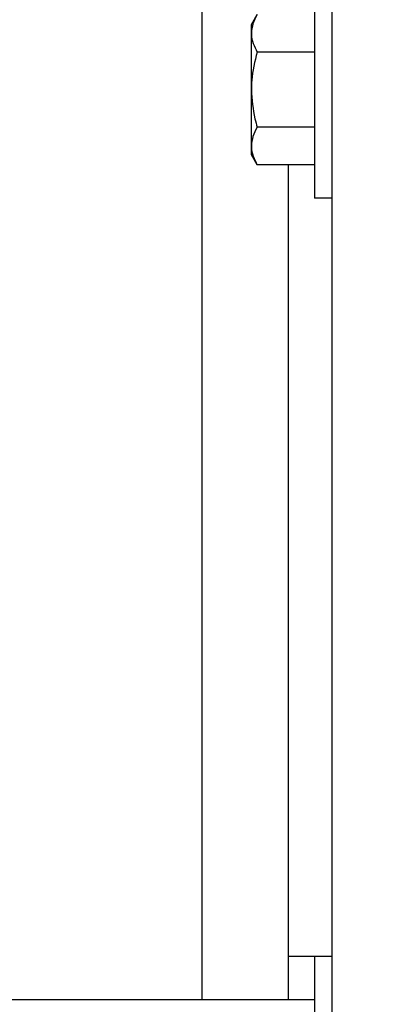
# Model space of a CAD drawing. Header units: inches. Extents: x 144.9 to 238.4, y 214.8 to 247.7.
# Tile 100 of 256: x 152.936 to 153.069, y 244.219 to 244.574. Entities that reach past the tile are written whole.
import ezdxf

# ---------------------------------------------------------------- set-up
doc = ezdxf.new("R2010")
doc.units = ezdxf.units.IN
doc.header["$LTSCALE"] = 0.25
doc.header["$MEASUREMENT"] = 0
doc.layers.add('ANNOTATIONS', color=1, linetype='Continuous')
doc.layers.add('MOTOR LH', color=7, linetype='Continuous')
doc.styles.add('ARIAL', font='arial.ttf', dxfattribs={"height": 0.09375})
doc.dimstyles.new('STANDARD$0', dxfattribs={"dimtxt": 0.09375, "dimasz": 0.09375, "dimexe": 0.03125, "dimexo": 0.046875, "dimgap": 0.09, "dimtad": 0, "dimtih": 1, "dimtoh": 1, "dimdec": 4, "dimzin": 0, "dimdsep": 46, "dimtxsty": 'ARIAL', "dimcen": 0.09, "dimadec": 0, "dimazin": 0, "dimtfac": 1, "dimtdec": 4, "dimtofl": 0, "dimtmove": 0, "dimatfit": 1, "dimfxl": 1, "dimtolj": 1, "dimtzin": 0, "dimarcsym": 0})

# ---------------------------------------------------------------- blocks, each defined once
blk = doc.blocks.new('*D64')
at = {"layer": 'ANNOTATIONS', "color": 0, "lineweight": -2, "transparency": 16777216}
for p, q in [((152.28268, 244.72107), (152.28268, 245.68737)), ((153.42331, 243.53767), (153.42331, 245.68737)), ((152.37643, 245.65612), (152.56789, 245.65612)), ((153.32956, 245.65612), (153.13811, 245.65612))]:
    blk.add_line(p, q, dxfattribs=at)
at = {"layer": 'ANNOTATIONS', "color": 0, "transparency": 16777216}
for points in [[(152.37643, 245.67174), (152.37643, 245.64049), (152.28268, 245.65612)], [(153.32956, 245.67174), (153.32956, 245.64049), (153.42331, 245.65612)]]:
    blk.add_solid(points, dxfattribs=at)
at = {"layer": 'defpoints', "color": 0, "transparency": 16777216}
for p in [(152.28268, 245.65612), (152.28268, 244.67419), (153.42331, 243.4908)]:
    blk.add_point(p, dxfattribs=at)
at = {"layer": 'ANNOTATIONS', "color": 0, "transparency": 16777216, "insert": (152.853, 245.65612), "char_height": 0.09375, "attachment_point": 5, "style": 'ARIAL'}
blk.add_mtext('\\A1;18 5/8"', dxfattribs=at)
blk = doc.blocks.new('*D66')
at = {"layer": 'ANNOTATIONS', "color": 0, "lineweight": -2, "transparency": 16777216}
for p, q in [((151.99435, 244.78508), (151.99435, 246.05373)), ((153.42331, 243.53767), (153.42331, 246.05373)), ((152.0881, 246.02248), (152.50449, 246.02248)), ((153.32956, 246.02248), (152.91317, 246.02248))]:
    blk.add_line(p, q, dxfattribs=at)
at = {"layer": 'ANNOTATIONS', "color": 0, "transparency": 16777216}
for points in [[(152.0881, 246.0381), (152.0881, 246.00685), (151.99435, 246.02248)], [(153.32956, 246.0381), (153.32956, 246.00685), (153.42331, 246.02248)]]:
    blk.add_solid(points, dxfattribs=at)
at = {"layer": 'defpoints', "color": 0, "transparency": 16777216}
for p in [(153.42331, 246.02248), (151.99435, 244.73821), (153.42331, 243.4908)]:
    blk.add_point(p, dxfattribs=at)
at = {"layer": 'ANNOTATIONS', "color": 0, "transparency": 16777216, "insert": (152.70883, 246.02248), "char_height": 0.09375, "attachment_point": 5, "style": 'ARIAL'}
blk.add_mtext('\\A1;24""', dxfattribs=at)

msp = doc.modelspace()

# ---------------------------------------------------------------- linework, layer by layer
at = {"layer": 'MOTOR LH'}
for p, q in [((153.04831, 245.29919), (153.04831, 244.04919)), ((153.00143, 244.62738), (153.00143, 244.22107)), ((153.04206, 244.58777), (153.04206, 244.50964)), ((153.01931, 244.57214), (153.0214, 244.57577)), ((153.01931, 244.52527), (153.01931, 244.57214)), ((153.04206, 244.56223), (153.0214, 244.56223)), ((153.04206, 244.53517), (153.0214, 244.53517)), ((153.0214, 244.52164), (153.01931, 244.52527)), ((153.04206, 244.52164), (153.0214, 244.52164)), ((153.03268, 244.22107), (153.03268, 244.52164)), ((153.04831, 244.50964), (153.04206, 244.50964)), ((153.03268, 244.23669), (153.04831, 244.23669)), ((153.04206, 244.23669), (153.04206, 244.11169)), ((153.04206, 244.22107), (152.93171, 244.22107))]:
    msp.add_line(p, q, dxfattribs=at)
for points, knots in [([(153.0214, 244.57577), (153.02082, 244.57467), (153.01964, 244.57245), (153.01942, 244.57016), (153.01931, 244.569)], [0, 0, 0, 0, 0.495458, 1, 1, 1, 1]), ([(153.01931, 244.569), (153.01931, 244.56884), (153.01933, 244.56763), (153.01979, 244.56534), (153.02086, 244.56327), (153.0214, 244.56223)], [0, 0, 0, 0, 0.070092, 0.530785, 1, 1, 1, 1]), ([(153.0214, 244.56223), (153.02056, 244.55887), (153.01944, 244.55441), (153.01934, 244.54983), (153.01931, 244.5487)], [0, 0, 0, 0, 0.753694, 1, 1, 1, 1]), ([(153.01931, 244.5487), (153.01956, 244.54517), (153.01989, 244.54059), (153.02112, 244.53618), (153.0214, 244.53517)], [0, 0, 0, 0, 0.7706379, 1, 1, 1, 1]), ([(153.0214, 244.53517), (153.02082, 244.53407), (153.01964, 244.53186), (153.01942, 244.52956), (153.01931, 244.52841)], [0, 0, 0, 0, 0.495458, 1, 1, 1, 1]), ([(153.01931, 244.52841), (153.01931, 244.52825), (153.01933, 244.52703), (153.01979, 244.52474), (153.02086, 244.52268), (153.0214, 244.52164)], [0, 0, 0, 0, 0.070092, 0.530785, 1, 1, 1, 1])]:
    msp.add_open_spline(points, degree=3, knots=knots, dxfattribs=at)

# ---------------------------------------------------------------- dimensions: what is measured, and where the dimension line sits
at = {"layer": 'ANNOTATIONS'}
for base, p1, p2, text, picture, middle in [((153.42331, 246.02248), (151.99435, 244.73821), (153.42331, 243.4908), '24""', '*D66', (152.70883, 246.02248)), ((152.28268, 245.65612), (153.42331, 243.4908), (152.28268, 244.67419), '18 5/8"', '*D64', (152.853, 245.65612))]:
    dim = msp.add_linear_dim(base=base, p1=p1, p2=p2, text=text, dimstyle='STANDARD$0', dxfattribs=at)
    dim.commit()
    dim.dimension.update_dxf_attribs({"geometry": picture, "text_midpoint": middle, "dimtype": 160})

doc.saveas('drawing.dxf')
